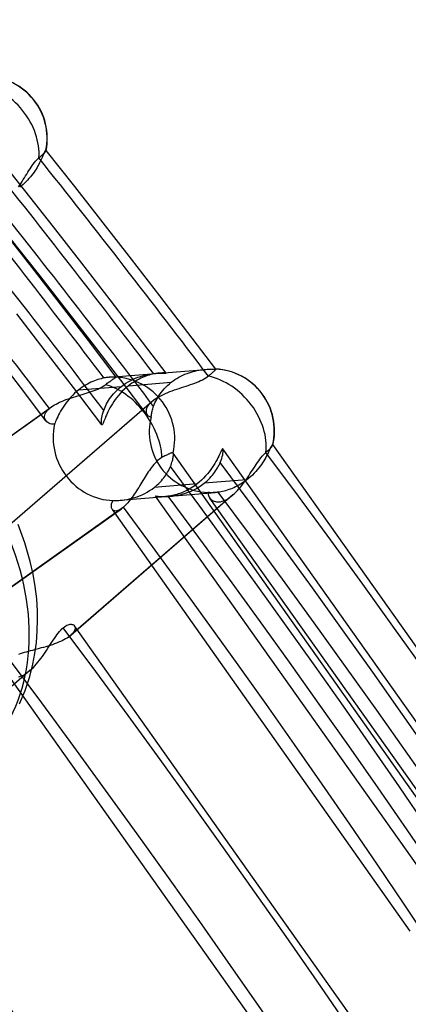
# Model space of a CAD drawing. Header units: millimetres. Extents: x -216 to 210, y -272 to 267.
# Tile 82 of 87: x 131 to 140, y 81 to 102. Entities that reach past the tile are written whole.
import ezdxf

# ---------------------------------------------------------------- set-up
doc = ezdxf.new("R2010")
doc.units = ezdxf.units.MM
doc.layers.add('MAIN-1', color=7, linetype='Continuous')

msp = doc.modelspace()

# ---------------------------------------------------------------- linework, layer by layer
at = {"layer": 'MAIN-1'}
for p, q in [((131.931, 99.515), (131.924, 99.502)), ((131.937, 99.525), (131.931, 99.515)), ((131.933, 99.499), (131.94, 99.507)), ((131.942, 99.531), (131.937, 99.525)), ((131.94, 99.507), (131.946, 99.514)), ((131.947, 99.535), (131.942, 99.531)), ((131.946, 99.514), (131.95, 99.521)), ((131.951, 99.536), (131.947, 99.535)), ((131.95, 99.521), (131.953, 99.526)), ((131.952, 99.536), (131.951, 99.536)), ((131.951, 99.536), (131.951, 99.536)), ((131.953, 99.535), (131.952, 99.536)), ((131.952, 99.536), (131.952, 99.536)), ((131.954, 99.534), (131.953, 99.535)), ((131.953, 99.535), (131.953, 99.535)), ((131.953, 99.535), (131.953, 99.535)), ((131.953, 99.526), (131.954, 99.53)), ((132.576, 98.748), (131.954, 99.535)), ((131.954, 99.533), (131.954, 99.534)), ((131.954, 99.532), (131.954, 99.533)), ((131.954, 99.533), (131.954, 99.533)), ((131.954, 99.531), (131.954, 99.532)), ((131.954, 99.53), (131.954, 99.531)), ((131.496, 98.659), (130.873, 99.444)), ((131.702, 99.269), (131.726, 99.298)), ((131.726, 99.298), (131.75, 99.325)), ((131.75, 99.325), (131.774, 99.35)), ((131.774, 99.35), (131.798, 99.372)), ((131.798, 99.372), (131.816, 99.388)), ((131.829, 99.292), (131.813, 99.261)), ((131.816, 99.388), (131.833, 99.403)), ((131.844, 99.322), (131.829, 99.292)), ((131.833, 99.403), (131.85, 99.418)), ((131.857, 99.35), (131.844, 99.322)), ((131.85, 99.418), (131.866, 99.433)), ((131.869, 99.377), (131.857, 99.35)), ((131.866, 99.433), (131.881, 99.446)), ((131.88, 99.403), (131.869, 99.377)), ((131.891, 99.427), (131.88, 99.403)), ((131.881, 99.446), (131.894, 99.459)), ((131.9, 99.449), (131.891, 99.427)), ((131.894, 99.459), (131.906, 99.471)), ((131.909, 99.469), (131.9, 99.449)), ((131.906, 99.471), (131.917, 99.481)), ((131.917, 99.487), (131.909, 99.469)), ((131.924, 99.502), (131.917, 99.487)), ((131.917, 99.481), (131.926, 99.491)), ((131.926, 99.491), (131.933, 99.499)), ((131.559, 99.058), (131.583, 99.097)), ((131.583, 99.097), (131.607, 99.134)), ((131.607, 99.134), (131.63, 99.17)), ((131.63, 99.17), (131.654, 99.205)), ((131.654, 99.205), (131.678, 99.238)), ((131.678, 99.238), (131.702, 99.269)), ((131.716, 99.094), (131.693, 99.06)), ((131.738, 99.129), (131.716, 99.094)), ((131.759, 99.163), (131.738, 99.129)), ((131.778, 99.196), (131.759, 99.163)), ((131.797, 99.229), (131.778, 99.196)), ((131.813, 99.261), (131.797, 99.229)), ((131.436, 98.859), (131.461, 98.899)), ((131.461, 98.899), (131.486, 98.94)), ((131.486, 98.94), (131.51, 98.98)), ((131.51, 98.98), (131.535, 99.019)), ((131.554, 98.888), (131.522, 98.855)), ((131.535, 99.019), (131.559, 99.058)), ((131.584, 98.922), (131.554, 98.888)), ((131.613, 98.956), (131.584, 98.922)), ((131.641, 98.991), (131.613, 98.956)), ((131.668, 99.025), (131.641, 98.991)), ((131.693, 99.06), (131.668, 99.025)), ((131.358, 98.739), (131.385, 98.778)), ((131.419, 98.761), (131.382, 98.732)), ((131.385, 98.778), (131.411, 98.819)), ((131.411, 98.819), (131.436, 98.859)), ((131.454, 98.791), (131.419, 98.761)), ((131.488, 98.823), (131.454, 98.791)), ((131.522, 98.855), (131.488, 98.823)), ((132.115, 97.871), (131.496, 98.659)), ((133.195, 97.959), (132.576, 98.748)), ((132.731, 97.08), (132.115, 97.871)), ((133.812, 97.168), (133.195, 97.959)), ((131.65, 96.992), (131.029, 97.789)), ((131.787, 96.855), (131.206, 97.594)), ((134.425, 96.374), (133.812, 97.168)), ((132.269, 96.191), (131.65, 96.992)), ((133.345, 96.286), (132.731, 97.08)), ((132.398, 96.07), (131.787, 96.855)), ((135.035, 95.579), (134.425, 96.374)), ((132.875, 95.4), (132.269, 96.191)), ((133.954, 95.491), (133.345, 96.286)), ((131.936, 95.181), (131.317, 95.982)), ((133.006, 95.284), (132.398, 96.07)), ((134.56, 94.694), (133.954, 95.491)), ((135.642, 94.781), (135.035, 95.579)), ((133.478, 94.606), (132.875, 95.4)), ((133.578, 94.538), (133.006, 95.284)), ((131.397, 94.385), (130.841, 95.111)), ((132.552, 94.378), (131.936, 95.181)), ((133.212, 94.588), (133.18, 94.581)), ((133.236, 94.592), (133.212, 94.588)), ((133.259, 94.596), (133.236, 94.592)), ((133.281, 94.599), (133.259, 94.596)), ((133.302, 94.602), (133.281, 94.599)), ((133.322, 94.604), (133.302, 94.602)), ((133.341, 94.606), (133.322, 94.604)), ((133.341, 94.606), (134.338, 94.687)), ((133.367, 94.608), (133.341, 94.606)), ((133.391, 94.609), (133.367, 94.608)), ((133.413, 94.609), (133.391, 94.609)), ((133.432, 94.609), (133.413, 94.609)), ((133.447, 94.609), (133.432, 94.609)), ((133.434, 94.581), (133.443, 94.587)), ((133.443, 94.587), (133.452, 94.592)), ((133.46, 94.608), (133.447, 94.609)), ((133.452, 94.592), (133.459, 94.597)), ((133.459, 94.597), (133.465, 94.6)), ((133.47, 94.607), (133.46, 94.608)), ((133.465, 94.6), (133.47, 94.603)), ((133.476, 94.606), (133.47, 94.607)), ((133.47, 94.603), (133.474, 94.605)), ((133.474, 94.605), (133.477, 94.605)), ((133.478, 94.606), (133.476, 94.606)), ((133.477, 94.605), (133.478, 94.606)), ((133.477, 94.605), (133.477, 94.605)), ((133.477, 94.605), (133.477, 94.605)), ((133.478, 94.606), (133.478, 94.606)), ((133.478, 94.606), (133.478, 94.606)), ((133.478, 94.606), (133.478, 94.606)), ((133.843, 94.56), (133.896, 94.583)), ((133.896, 94.583), (133.949, 94.603)), ((133.949, 94.603), (134.001, 94.621)), ((134.01, 94.582), (133.972, 94.563)), ((134.001, 94.621), (134.053, 94.637)), ((134.048, 94.599), (134.01, 94.582)), ((134.086, 94.615), (134.048, 94.599)), ((134.053, 94.637), (134.104, 94.65)), ((134.123, 94.628), (134.086, 94.615)), ((134.104, 94.65), (134.154, 94.661)), ((134.159, 94.641), (134.123, 94.628)), ((134.154, 94.661), (134.203, 94.67)), ((134.194, 94.651), (134.159, 94.641)), ((134.228, 94.661), (134.194, 94.651)), ((134.203, 94.67), (134.249, 94.677)), ((134.262, 94.669), (134.228, 94.661)), ((134.249, 94.677), (134.294, 94.683)), ((134.294, 94.676), (134.262, 94.669)), ((134.294, 94.683), (134.336, 94.687)), ((134.317, 94.68), (134.294, 94.676)), ((134.339, 94.684), (134.317, 94.68)), ((134.336, 94.687), (134.375, 94.69)), ((134.361, 94.687), (134.339, 94.684)), ((134.382, 94.69), (134.361, 94.687)), ((134.375, 94.69), (134.412, 94.692)), ((134.401, 94.692), (134.382, 94.69)), ((134.42, 94.694), (134.401, 94.692)), ((134.412, 94.692), (134.445, 94.693)), ((134.454, 94.696), (134.42, 94.694)), ((134.422, 94.694), (135.419, 94.775)), ((134.445, 94.693), (134.475, 94.693)), ((134.484, 94.697), (134.454, 94.696)), ((134.475, 94.693), (134.501, 94.693)), ((134.509, 94.697), (134.484, 94.697)), ((134.501, 94.693), (134.523, 94.693)), ((134.53, 94.697), (134.509, 94.697)), ((134.523, 94.693), (134.539, 94.693)), ((134.546, 94.696), (134.53, 94.697)), ((134.539, 94.693), (134.551, 94.693)), ((134.556, 94.695), (134.546, 94.696)), ((134.551, 94.693), (134.558, 94.693)), ((134.56, 94.694), (134.556, 94.695)), ((134.558, 94.693), (134.56, 94.694)), ((134.794, 94.579), (134.838, 94.604)), ((134.838, 94.604), (134.881, 94.627)), ((134.881, 94.627), (134.926, 94.649)), ((134.926, 94.649), (134.97, 94.668)), ((134.97, 94.668), (135.014, 94.686)), ((135.014, 94.686), (135.058, 94.701)), ((135.058, 94.701), (135.102, 94.716)), ((135.102, 94.716), (135.145, 94.728)), ((135.145, 94.728), (135.187, 94.739)), ((135.187, 94.739), (135.229, 94.748)), ((135.229, 94.748), (135.27, 94.756)), ((135.27, 94.756), (135.309, 94.762)), ((135.309, 94.762), (135.347, 94.768)), ((135.347, 94.768), (135.384, 94.772)), ((135.384, 94.772), (135.419, 94.775)), ((135.421, 94.582), (135.387, 94.561)), ((135.419, 94.775), (135.451, 94.778)), ((135.452, 94.604), (135.421, 94.582)), ((135.451, 94.778), (135.482, 94.779)), ((135.48, 94.626), (135.452, 94.604)), ((135.498, 94.641), (135.48, 94.626)), ((135.482, 94.779), (135.511, 94.78)), ((135.515, 94.657), (135.498, 94.641)), ((135.511, 94.78), (135.537, 94.781)), ((135.532, 94.671), (135.515, 94.657)), ((135.548, 94.685), (135.532, 94.671)), ((135.537, 94.781), (135.561, 94.781)), ((135.563, 94.699), (135.548, 94.685)), ((135.561, 94.781), (135.582, 94.781)), ((135.576, 94.711), (135.563, 94.699)), ((135.588, 94.722), (135.576, 94.711)), ((135.582, 94.781), (135.601, 94.781)), ((135.599, 94.732), (135.588, 94.722)), ((135.608, 94.741), (135.599, 94.732)), ((135.601, 94.781), (135.616, 94.781)), ((135.617, 94.749), (135.608, 94.741)), ((135.616, 94.781), (135.627, 94.781)), ((135.624, 94.757), (135.617, 94.749)), ((135.63, 94.763), (135.624, 94.757)), ((135.627, 94.781), (135.635, 94.781)), ((135.635, 94.769), (135.63, 94.763)), ((135.635, 94.781), (135.64, 94.781)), ((135.639, 94.773), (135.635, 94.769)), ((135.641, 94.777), (135.639, 94.773)), ((135.64, 94.781), (135.64, 94.781)), ((135.64, 94.781), (135.641, 94.781)), ((135.641, 94.781), (135.641, 94.781)), ((135.641, 94.781), (135.641, 94.781)), ((135.641, 94.781), (135.641, 94.781)), ((135.641, 94.781), (135.641, 94.781)), ((135.641, 94.781), (135.641, 94.781)), ((135.641, 94.781), (135.642, 94.781)), ((135.642, 94.779), (135.641, 94.777)), ((135.642, 94.781), (135.642, 94.781)), ((135.642, 94.781), (135.642, 94.781)), ((135.642, 94.781), (135.642, 94.781)), ((135.642, 94.781), (135.642, 94.781)), ((135.642, 94.781), (135.642, 94.779)), ((131.951, 93.658), (131.397, 94.385)), ((133.164, 93.572), (132.552, 94.378)), ((132.663, 94.33), (133.59, 94.406)), ((132.738, 94.385), (132.701, 94.358)), ((132.776, 94.41), (132.738, 94.385)), ((132.814, 94.433), (132.776, 94.41)), ((132.853, 94.455), (132.814, 94.433)), ((132.891, 94.475), (132.853, 94.455)), ((132.929, 94.494), (132.891, 94.475)), ((132.967, 94.511), (132.929, 94.494)), ((133.004, 94.526), (132.967, 94.511)), ((133.041, 94.54), (133.004, 94.526)), ((133.077, 94.552), (133.041, 94.54)), ((133.113, 94.563), (133.077, 94.552)), ((133.147, 94.573), (133.113, 94.563)), ((133.116, 94.365), (133.152, 94.383)), ((133.18, 94.581), (133.147, 94.573)), ((133.152, 94.383), (133.185, 94.402)), ((133.185, 94.402), (133.216, 94.422)), ((133.216, 94.422), (133.244, 94.442)), ((133.244, 94.442), (133.264, 94.457)), ((133.264, 94.457), (133.284, 94.472)), ((133.284, 94.472), (133.304, 94.487)), ((133.304, 94.487), (133.322, 94.501)), ((133.322, 94.501), (133.34, 94.514)), ((133.34, 94.514), (133.357, 94.526)), ((133.357, 94.526), (133.372, 94.538)), ((133.372, 94.538), (133.387, 94.548)), ((133.387, 94.548), (133.4, 94.557)), ((133.4, 94.557), (133.412, 94.566)), ((133.412, 94.566), (133.423, 94.573)), ((133.423, 94.573), (133.434, 94.581)), ((133.516, 94.343), (133.552, 94.375)), ((133.552, 94.375), (133.59, 94.406)), ((134.147, 93.79), (133.578, 94.538)), ((133.59, 94.406), (133.638, 94.441)), ((133.638, 94.441), (133.688, 94.475)), ((133.697, 94.38), (133.652, 94.34)), ((133.688, 94.475), (133.739, 94.506)), ((133.744, 94.418), (133.697, 94.38)), ((133.739, 94.506), (133.791, 94.534)), ((133.744, 94.418), (134.671, 94.494)), ((133.781, 94.446), (133.744, 94.418)), ((133.819, 94.473), (133.781, 94.446)), ((133.791, 94.534), (133.843, 94.56)), ((133.857, 94.498), (133.819, 94.473)), ((133.895, 94.521), (133.857, 94.498)), ((133.934, 94.543), (133.895, 94.521)), ((133.972, 94.563), (133.934, 94.543)), ((134.52, 94.355), (134.555, 94.391)), ((134.555, 94.391), (134.592, 94.427)), ((134.592, 94.427), (134.631, 94.461)), ((134.631, 94.461), (134.671, 94.494)), ((134.671, 94.494), (134.711, 94.524)), ((134.711, 94.524), (134.752, 94.552)), ((134.752, 94.552), (134.794, 94.579)), ((134.886, 94.372), (134.835, 94.355)), ((134.936, 94.388), (134.886, 94.372)), ((134.986, 94.405), (134.936, 94.388)), ((135.035, 94.421), (134.986, 94.405)), ((135.084, 94.437), (135.035, 94.421)), ((135.132, 94.453), (135.084, 94.437)), ((135.179, 94.47), (135.132, 94.453)), ((135.224, 94.487), (135.179, 94.47)), ((135.268, 94.504), (135.224, 94.487)), ((135.31, 94.523), (135.268, 94.504)), ((135.35, 94.542), (135.31, 94.523)), ((135.387, 94.561), (135.35, 94.542)), ((132.493, 94.173), (132.455, 94.131)), ((132.46, 94.142), (132.506, 94.158)), ((132.533, 94.215), (132.493, 94.173)), ((132.506, 94.158), (132.552, 94.172)), ((132.575, 94.255), (132.533, 94.215)), ((132.552, 94.172), (132.598, 94.187)), ((132.618, 94.293), (132.575, 94.255)), ((132.598, 94.187), (132.645, 94.201)), ((132.663, 94.33), (132.618, 94.293)), ((132.645, 94.201), (132.691, 94.215)), ((132.701, 94.358), (132.663, 94.33)), ((132.691, 94.215), (132.737, 94.229)), ((132.737, 94.229), (132.782, 94.243)), ((132.782, 94.243), (132.827, 94.257)), ((132.827, 94.257), (132.871, 94.271)), ((132.871, 94.271), (132.915, 94.285)), ((132.915, 94.285), (132.957, 94.3)), ((132.957, 94.3), (132.999, 94.315)), ((132.999, 94.315), (133.04, 94.331)), ((133.04, 94.331), (133.079, 94.347)), ((133.079, 94.347), (133.116, 94.365)), ((133.335, 94.134), (133.36, 94.17)), ((133.36, 94.17), (133.388, 94.206)), ((133.388, 94.206), (133.417, 94.241)), ((133.417, 94.241), (133.448, 94.276)), ((133.448, 94.276), (133.481, 94.31)), ((133.491, 94.165), (133.456, 94.119)), ((133.481, 94.31), (133.516, 94.343)), ((133.528, 94.21), (133.491, 94.165)), ((133.567, 94.255), (133.528, 94.21)), ((133.609, 94.298), (133.567, 94.255)), ((133.652, 94.34), (133.609, 94.298)), ((134.373, 94.159), (134.336, 94.136)), ((134.356, 94.123), (134.378, 94.162)), ((134.412, 94.181), (134.373, 94.159)), ((134.378, 94.162), (134.402, 94.202)), ((134.402, 94.202), (134.428, 94.241)), ((134.454, 94.203), (134.412, 94.181)), ((134.428, 94.241), (134.457, 94.279)), ((134.497, 94.224), (134.454, 94.203)), ((134.457, 94.279), (134.488, 94.317)), ((134.488, 94.317), (134.52, 94.355)), ((134.542, 94.245), (134.497, 94.224)), ((134.588, 94.265), (134.542, 94.245)), ((134.636, 94.284), (134.588, 94.265)), ((134.685, 94.303), (134.636, 94.284)), ((134.735, 94.321), (134.685, 94.303)), ((134.785, 94.338), (134.735, 94.321)), ((134.835, 94.355), (134.785, 94.338)), ((124.614, 88.655), (132.074, 93.962)), ((134.247, 94.069), (130.738, 91.031)), ((134.302, 94.113), (130.797, 91.077)), ((132.042, 93.938), (132.05, 93.944)), ((132.05, 93.944), (132.057, 93.95)), ((132.057, 93.95), (132.066, 93.956)), ((132.066, 93.956), (132.074, 93.962)), ((132.074, 93.962), (132.104, 93.982)), ((132.104, 93.982), (132.136, 94.002)), ((132.136, 94.002), (132.171, 94.021)), ((132.171, 94.021), (132.208, 94.04)), ((132.208, 94.04), (132.246, 94.059)), ((132.246, 94.059), (132.287, 94.076)), ((132.287, 94.076), (132.328, 94.094)), ((132.323, 93.955), (132.296, 93.912)), ((132.353, 93.999), (132.323, 93.955)), ((132.328, 94.094), (132.371, 94.11)), ((132.385, 94.043), (132.353, 93.999)), ((132.371, 94.11), (132.415, 94.127)), ((132.418, 94.087), (132.385, 94.043)), ((132.415, 94.127), (132.46, 94.142)), ((132.455, 94.131), (132.418, 94.087)), ((133.22, 93.918), (133.235, 93.953)), ((133.235, 93.953), (133.251, 93.988)), ((133.251, 93.988), (133.269, 94.024)), ((133.269, 94.024), (133.289, 94.061)), ((133.289, 94.061), (133.311, 94.097)), ((133.311, 94.097), (133.335, 94.134)), ((133.367, 93.983), (133.342, 93.939)), ((133.394, 94.028), (133.367, 93.983)), ((133.424, 94.074), (133.394, 94.028)), ((133.456, 94.119), (133.424, 94.074)), ((134.149, 93.954), (134.136, 93.926)), ((134.166, 93.982), (134.149, 93.954)), ((134.188, 94.011), (134.166, 93.982)), ((134.215, 94.04), (134.188, 94.011)), ((134.247, 94.069), (134.215, 94.04)), ((134.255, 94.077), (134.247, 94.069)), ((134.264, 94.084), (134.255, 94.077)), ((134.273, 94.091), (134.264, 94.084)), ((134.271, 93.919), (134.279, 93.945)), ((134.282, 94.098), (134.273, 94.091)), ((134.279, 93.945), (134.288, 93.972)), ((134.292, 94.106), (134.282, 94.098)), ((134.288, 93.972), (134.302, 94.009)), ((134.302, 94.113), (134.292, 94.106)), ((134.336, 94.136), (134.302, 94.113)), ((134.302, 94.009), (134.318, 94.047)), ((134.318, 94.047), (134.336, 94.085)), ((134.336, 94.085), (134.356, 94.123)), ((124.572, 88.623), (132.027, 93.925)), ((131.922, 93.751), (131.926, 93.779)), ((131.923, 93.724), (131.922, 93.751)), ((131.926, 93.779), (131.935, 93.808)), ((131.935, 93.808), (131.95, 93.837)), ((131.95, 93.837), (131.97, 93.866)), ((131.97, 93.866), (131.996, 93.896)), ((131.996, 93.896), (132.027, 93.925)), ((132.027, 93.925), (132.034, 93.931)), ((132.034, 93.931), (132.042, 93.938)), ((132.208, 93.747), (132.191, 93.71)), ((132.227, 93.786), (132.208, 93.747)), ((132.248, 93.827), (132.227, 93.786)), ((132.271, 93.869), (132.248, 93.827)), ((132.296, 93.912), (132.271, 93.869)), ((133.161, 93.694), (133.166, 93.727)), ((133.166, 93.727), (133.173, 93.763)), ((133.173, 93.763), (133.182, 93.802)), ((133.182, 93.802), (133.194, 93.842)), ((133.194, 93.842), (133.207, 93.883)), ((133.207, 93.883), (133.22, 93.918)), ((133.248, 93.742), (133.235, 93.709)), ((133.263, 93.777), (133.248, 93.742)), ((133.28, 93.814), (133.263, 93.777)), ((133.298, 93.854), (133.28, 93.814)), ((133.319, 93.896), (133.298, 93.854)), ((133.342, 93.939), (133.319, 93.896)), ((134.128, 93.9), (134.124, 93.874)), ((134.124, 93.874), (134.124, 93.851)), ((134.124, 93.851), (134.128, 93.828)), ((134.136, 93.926), (134.128, 93.9)), ((134.128, 93.828), (134.136, 93.808)), ((134.136, 93.808), (134.147, 93.79)), ((134.147, 93.79), (134.158, 93.778)), ((134.158, 93.778), (134.171, 93.767)), ((134.171, 93.767), (134.185, 93.758)), ((134.185, 93.758), (134.201, 93.751)), ((134.201, 93.751), (134.219, 93.746)), ((134.219, 93.746), (134.238, 93.743)), ((134.238, 93.743), (134.239, 93.761)), ((134.239, 93.761), (134.241, 93.78)), ((134.241, 93.78), (134.244, 93.8)), ((134.244, 93.8), (134.248, 93.822)), ((134.248, 93.822), (134.252, 93.844)), ((134.252, 93.844), (134.258, 93.868)), ((134.258, 93.868), (134.264, 93.893)), ((134.264, 93.893), (134.271, 93.919)), ((131.929, 93.699), (131.923, 93.724)), ((131.939, 93.676), (131.929, 93.699)), ((131.954, 93.654), (131.939, 93.676)), ((131.972, 93.635), (131.954, 93.654)), ((131.993, 93.618), (131.972, 93.635)), ((132.017, 93.604), (131.993, 93.618)), ((132.045, 93.594), (132.017, 93.604)), ((132.074, 93.586), (132.045, 93.594)), ((132.105, 93.582), (132.074, 93.586)), ((132.139, 93.582), (132.105, 93.582)), ((132.15, 93.61), (132.139, 93.582)), ((132.162, 93.641), (132.15, 93.61)), ((132.176, 93.674), (132.162, 93.641)), ((132.191, 93.71), (132.176, 93.674)), ((133.156, 93.637), (133.158, 93.664)), ((133.156, 93.614), (133.156, 93.637)), ((133.157, 93.595), (133.156, 93.614)), ((133.16, 93.581), (133.157, 93.595)), ((133.158, 93.664), (133.161, 93.694)), ((133.163, 93.573), (133.16, 93.581)), ((133.168, 93.569), (133.163, 93.573)), ((133.173, 93.571), (133.168, 93.569)), ((133.179, 93.578), (133.173, 93.571)), ((133.186, 93.59), (133.179, 93.578)), ((133.194, 93.606), (133.186, 93.59)), ((133.202, 93.626), (133.194, 93.606)), ((133.212, 93.651), (133.202, 93.626)), ((133.223, 93.678), (133.212, 93.651)), ((133.235, 93.709), (133.223, 93.678)), ((136.836, 93.089), (136.826, 93.068)), ((136.845, 93.107), (136.836, 93.089)), ((136.843, 93.08), (136.856, 93.095)), ((136.853, 93.121), (136.845, 93.107)), ((136.86, 93.132), (136.853, 93.121)), ((136.856, 93.095), (136.866, 93.109)), ((136.866, 93.139), (136.86, 93.132)), ((136.871, 93.142), (136.866, 93.139)), ((136.866, 93.109), (136.873, 93.121)), ((136.875, 93.14), (136.871, 93.142)), ((136.873, 93.121), (136.877, 93.13)), ((136.876, 93.14), (136.875, 93.14)), ((136.875, 93.14), (136.875, 93.14)), ((136.875, 93.14), (136.875, 93.14)), ((136.876, 93.139), (136.876, 93.14)), ((136.876, 93.14), (136.876, 93.14)), ((136.877, 93.138), (136.876, 93.139)), ((136.876, 93.139), (136.876, 93.139)), ((144.118, 82.923), (136.876, 93.139)), ((136.877, 93.137), (136.877, 93.138)), ((136.878, 93.135), (136.877, 93.137)), ((136.877, 93.13), (136.878, 93.132)), ((136.878, 93.134), (136.878, 93.135)), ((136.878, 93.132), (136.878, 93.134)), ((134.492, 92.871), (134.47, 92.859)), ((134.513, 92.883), (134.492, 92.871)), ((134.533, 92.894), (134.513, 92.883)), ((134.552, 92.904), (134.533, 92.894)), ((134.57, 92.913), (134.552, 92.904)), ((134.587, 92.921), (134.57, 92.913)), ((134.603, 92.929), (134.587, 92.921)), ((134.618, 92.935), (134.603, 92.929)), ((134.631, 92.941), (134.618, 92.935)), ((134.644, 92.946), (134.631, 92.941)), ((134.656, 92.951), (134.644, 92.946)), ((134.667, 92.955), (134.656, 92.951)), ((134.677, 92.958), (134.667, 92.955)), ((134.686, 92.96), (134.677, 92.958)), ((134.694, 92.961), (134.686, 92.96)), ((134.7, 92.962), (134.694, 92.961)), ((134.705, 92.961), (134.7, 92.962)), ((134.709, 92.96), (134.705, 92.961)), ((134.712, 92.958), (134.709, 92.96)), ((134.713, 92.958), (134.712, 92.958)), ((134.712, 92.958), (134.712, 92.958)), ((134.712, 92.958), (134.712, 92.958)), ((134.713, 92.957), (134.713, 92.958)), ((134.716, 92.951), (134.713, 92.957)), ((134.713, 92.957), (134.713, 92.957)), ((134.713, 92.957), (134.713, 92.957)), ((141.256, 83.69), (134.713, 92.957)), ((134.713, 92.86), (134.716, 92.882)), ((134.718, 92.943), (134.716, 92.951)), ((134.716, 92.882), (134.718, 92.901)), ((134.719, 92.931), (134.718, 92.943)), ((134.718, 92.901), (134.719, 92.917)), ((134.719, 92.917), (134.719, 92.931)), ((135.704, 92.892), (135.686, 92.855)), ((135.72, 92.926), (135.704, 92.892)), ((135.735, 92.957), (135.72, 92.926)), ((135.748, 92.985), (135.735, 92.957)), ((135.759, 93.008), (135.748, 92.985)), ((135.769, 93.026), (135.759, 93.008)), ((135.768, 92.841), (135.78, 92.881)), ((135.777, 93.04), (135.769, 93.026)), ((135.785, 93.048), (135.777, 93.04)), ((135.78, 92.881), (135.788, 92.917)), ((135.79, 93.051), (135.785, 93.048)), ((135.788, 92.917), (135.794, 92.95)), ((135.795, 93.048), (135.79, 93.051)), ((135.794, 92.95), (135.798, 92.98)), ((135.798, 93.039), (135.795, 93.048)), ((142.688, 83.305), (135.795, 93.048)), ((135.8, 93.024), (135.798, 93.039)), ((135.798, 92.98), (135.8, 93.004)), ((135.8, 93.004), (135.8, 93.024)), ((136.622, 92.858), (136.648, 92.89)), ((136.648, 92.89), (136.674, 92.919)), ((136.674, 92.919), (136.7, 92.946)), ((136.7, 92.946), (136.726, 92.969)), ((136.741, 92.894), (136.722, 92.859)), ((136.726, 92.969), (136.754, 92.994)), ((136.759, 92.928), (136.741, 92.894)), ((136.754, 92.994), (136.781, 93.018)), ((136.775, 92.96), (136.759, 92.928)), ((136.789, 92.99), (136.775, 92.96)), ((136.781, 93.018), (136.805, 93.041)), ((136.803, 93.018), (136.789, 92.99)), ((136.815, 93.045), (136.803, 93.018)), ((136.805, 93.041), (136.826, 93.062)), ((136.826, 93.068), (136.815, 93.045)), ((136.826, 93.062), (136.843, 93.08)), ((134.268, 92.675), (134.244, 92.644)), ((134.292, 92.705), (134.268, 92.675)), ((134.317, 92.733), (134.292, 92.705)), ((134.342, 92.759), (134.317, 92.733)), ((134.368, 92.784), (134.342, 92.759)), ((134.393, 92.806), (134.368, 92.784)), ((134.419, 92.826), (134.393, 92.806)), ((134.444, 92.844), (134.419, 92.826)), ((134.47, 92.859), (134.444, 92.844)), ((134.641, 92.634), (134.654, 92.663)), ((134.654, 92.663), (134.667, 92.696)), ((134.667, 92.696), (134.678, 92.727)), ((134.678, 92.727), (134.688, 92.757)), ((134.688, 92.757), (134.696, 92.785)), ((134.696, 92.785), (134.703, 92.812)), ((134.703, 92.812), (134.709, 92.837)), ((134.709, 92.837), (134.713, 92.86)), ((135.591, 92.687), (135.562, 92.642)), ((135.619, 92.732), (135.591, 92.687)), ((135.643, 92.775), (135.619, 92.732)), ((135.666, 92.816), (135.643, 92.775)), ((135.686, 92.855), (135.666, 92.816)), ((135.676, 92.632), (135.693, 92.663)), ((135.693, 92.663), (135.709, 92.694)), ((135.709, 92.694), (135.723, 92.724)), ((135.723, 92.724), (135.736, 92.754)), ((135.736, 92.754), (135.754, 92.799)), ((135.754, 92.799), (135.768, 92.841)), ((136.463, 92.63), (136.49, 92.671)), ((136.49, 92.671), (136.517, 92.711)), ((136.517, 92.711), (136.543, 92.751)), ((136.543, 92.751), (136.57, 92.788)), ((136.57, 92.788), (136.596, 92.824)), ((136.6, 92.67), (136.57, 92.632)), ((136.596, 92.824), (136.622, 92.858)), ((136.628, 92.709), (136.6, 92.67)), ((136.654, 92.747), (136.628, 92.709)), ((136.678, 92.785), (136.654, 92.747)), ((136.701, 92.823), (136.678, 92.785)), ((136.722, 92.859), (136.701, 92.823)), ((134.128, 92.474), (134.105, 92.438)), ((134.151, 92.51), (134.128, 92.474)), ((134.174, 92.545), (134.151, 92.51)), ((134.197, 92.579), (134.174, 92.545)), ((134.22, 92.612), (134.197, 92.579)), ((134.244, 92.644), (134.22, 92.612)), ((134.509, 92.417), (134.532, 92.448)), ((134.532, 92.448), (134.554, 92.479)), ((134.554, 92.479), (134.575, 92.511)), ((134.575, 92.511), (134.594, 92.542)), ((134.594, 92.542), (134.611, 92.573)), ((134.611, 92.573), (134.627, 92.604)), ((134.627, 92.604), (134.641, 92.634)), ((135.417, 92.458), (135.374, 92.413)), ((135.457, 92.504), (135.417, 92.458)), ((135.494, 92.55), (135.457, 92.504)), ((135.529, 92.596), (135.494, 92.55)), ((135.511, 92.413), (135.539, 92.444)), ((135.562, 92.642), (135.529, 92.596)), ((135.539, 92.444), (135.566, 92.475)), ((135.566, 92.475), (135.591, 92.506)), ((135.591, 92.506), (135.614, 92.537)), ((135.614, 92.537), (135.636, 92.569)), ((135.636, 92.569), (135.657, 92.601)), ((135.657, 92.601), (135.676, 92.632)), ((136.324, 92.418), (136.353, 92.461)), ((136.353, 92.461), (136.381, 92.503)), ((136.394, 92.443), (136.353, 92.408)), ((136.381, 92.503), (136.409, 92.546)), ((136.433, 92.479), (136.394, 92.443)), ((136.409, 92.546), (136.436, 92.588)), ((136.47, 92.517), (136.433, 92.479)), ((136.436, 92.588), (136.463, 92.63)), ((136.505, 92.555), (136.47, 92.517)), ((136.539, 92.593), (136.505, 92.555)), ((136.57, 92.632), (136.539, 92.593)), ((133.988, 92.249), (133.965, 92.211)), ((134.012, 92.287), (133.988, 92.249)), ((134.035, 92.325), (134.012, 92.287)), ((134.058, 92.363), (134.035, 92.325)), ((134.081, 92.401), (134.058, 92.363)), ((134.105, 92.438), (134.081, 92.401)), ((135.231, 92.287), (134.304, 92.211)), ((134.304, 92.211), (134.337, 92.238)), ((134.337, 92.238), (134.369, 92.266)), ((134.369, 92.266), (134.4, 92.295)), ((134.4, 92.295), (134.429, 92.325)), ((134.429, 92.325), (134.457, 92.355)), ((134.457, 92.355), (134.484, 92.386)), ((134.484, 92.386), (134.509, 92.417)), ((135.166, 92.239), (135.132, 92.216)), ((135.199, 92.262), (135.166, 92.239)), ((135.231, 92.287), (135.199, 92.262)), ((135.28, 92.327), (135.231, 92.287)), ((135.276, 92.223), (135.332, 92.259)), ((135.328, 92.369), (135.28, 92.327)), ((135.374, 92.413), (135.328, 92.369)), ((135.332, 92.259), (135.385, 92.299)), ((136.312, 92.375), (135.385, 92.299)), ((135.385, 92.299), (135.418, 92.327)), ((135.418, 92.327), (135.451, 92.355)), ((135.451, 92.355), (135.482, 92.384)), ((135.482, 92.384), (135.511, 92.413)), ((136.1, 92.238), (136.064, 92.22)), ((136.136, 92.258), (136.1, 92.238)), ((136.172, 92.279), (136.136, 92.258)), ((136.208, 92.301), (136.172, 92.279)), ((136.173, 92.215), (136.205, 92.254)), ((136.205, 92.254), (136.235, 92.294)), ((136.243, 92.324), (136.208, 92.301)), ((136.235, 92.294), (136.266, 92.335)), ((136.278, 92.349), (136.243, 92.324)), ((136.266, 92.335), (136.295, 92.376)), ((136.312, 92.375), (136.278, 92.349)), ((136.295, 92.376), (136.324, 92.418)), ((136.353, 92.408), (136.312, 92.375)), ((136.011, 92.045), (132.49, 88.996)), ((133.846, 92.03), (133.822, 91.996)), ((133.87, 92.064), (133.846, 92.03)), ((133.894, 92.1), (133.87, 92.064)), ((133.918, 92.137), (133.894, 92.1)), ((133.941, 92.174), (133.918, 92.137)), ((133.93, 92.007), (133.986, 92.028)), ((133.965, 92.211), (133.941, 92.174)), ((133.986, 92.028), (134.041, 92.052)), ((134.041, 92.052), (134.096, 92.078)), ((134.096, 92.078), (134.151, 92.108)), ((134.151, 92.108), (134.203, 92.14)), ((134.203, 92.14), (134.254, 92.174)), ((134.254, 92.174), (134.304, 92.211)), ((134.33, 92.018), (134.332, 92.019)), ((134.335, 92.016), (134.33, 92.018)), ((141.178, 82.343), (134.33, 92.018)), ((134.332, 92.019), (134.338, 92.019)), ((134.345, 92.014), (134.335, 92.016)), ((134.338, 92.019), (134.35, 92.019)), ((134.361, 92.012), (134.345, 92.014)), ((134.35, 92.019), (134.367, 92.018)), ((134.367, 92.018), (134.389, 92.017)), ((134.389, 92.017), (134.415, 92.015)), ((134.415, 92.015), (134.446, 92.014)), ((134.446, 92.014), (134.48, 92.013)), ((134.517, 92.013), (134.557, 92.014)), ((134.557, 92.014), (134.6, 92.015)), ((134.577, 92.013), (134.567, 92.012)), ((134.587, 92.014), (134.577, 92.013)), ((134.597, 92.016), (134.587, 92.014)), ((134.608, 92.017), (134.597, 92.016)), ((134.6, 92.015), (134.646, 92.018)), ((134.637, 92.021), (134.608, 92.017)), ((134.666, 92.027), (134.637, 92.021)), ((134.645, 92.018), (135.627, 92.098)), ((134.646, 92.018), (134.697, 92.023)), ((134.697, 92.033), (134.666, 92.027)), ((134.728, 92.04), (134.697, 92.033)), ((134.697, 92.023), (134.75, 92.031)), ((134.76, 92.048), (134.728, 92.04)), ((134.75, 92.031), (134.806, 92.04)), ((134.792, 92.057), (134.76, 92.048)), ((134.825, 92.068), (134.792, 92.057)), ((134.806, 92.04), (134.863, 92.052)), ((134.859, 92.08), (134.825, 92.068)), ((134.893, 92.092), (134.859, 92.08)), ((134.863, 92.052), (134.922, 92.067)), ((134.927, 92.106), (134.893, 92.092)), ((134.922, 92.067), (134.981, 92.085)), ((134.961, 92.122), (134.927, 92.106)), ((134.995, 92.138), (134.961, 92.122)), ((134.981, 92.085), (135.041, 92.106)), ((135.03, 92.156), (134.995, 92.138)), ((135.064, 92.175), (135.03, 92.156)), ((135.041, 92.106), (135.101, 92.13)), ((135.098, 92.195), (135.064, 92.175)), ((135.132, 92.216), (135.098, 92.195)), ((135.101, 92.13), (135.161, 92.158)), ((135.161, 92.158), (135.219, 92.189)), ((135.219, 92.189), (135.276, 92.223)), ((135.468, 92.098), (135.47, 92.076)), ((135.483, 92.097), (135.468, 92.098)), ((135.47, 92.076), (135.474, 92.055)), ((135.474, 92.055), (135.479, 92.034)), ((135.479, 92.034), (135.487, 92.015)), ((135.5, 92.096), (135.483, 92.097)), ((135.487, 92.015), (135.497, 91.996)), ((135.518, 92.095), (135.5, 92.096)), ((135.537, 92.095), (135.518, 92.095)), ((135.558, 92.095), (135.537, 92.095)), ((135.58, 92.096), (135.558, 92.095)), ((135.603, 92.097), (135.58, 92.096)), ((135.627, 92.098), (135.603, 92.097)), ((135.637, 92.099), (135.627, 92.098)), ((135.648, 92.1), (135.637, 92.099)), ((135.658, 92.101), (135.648, 92.1)), ((135.669, 92.103), (135.658, 92.101)), ((135.68, 92.104), (135.669, 92.103)), ((135.692, 92.105), (135.68, 92.104)), ((135.722, 92.11), (135.692, 92.105)), ((135.753, 92.116), (135.722, 92.11)), ((135.785, 92.122), (135.753, 92.116)), ((135.818, 92.13), (135.785, 92.122)), ((135.851, 92.139), (135.818, 92.13)), ((135.886, 92.149), (135.851, 92.139)), ((135.921, 92.161), (135.886, 92.149)), ((135.956, 92.174), (135.921, 92.161)), ((135.992, 92.188), (135.956, 92.174)), ((135.969, 92.011), (135.979, 92.019)), ((135.979, 92.019), (135.99, 92.028)), ((135.99, 92.028), (136.001, 92.037)), ((136.028, 92.203), (135.992, 92.188)), ((136.001, 92.037), (136.011, 92.046)), ((136.011, 92.046), (136.044, 92.076)), ((136.064, 92.22), (136.028, 92.203)), ((136.044, 92.076), (136.077, 92.108)), ((136.077, 92.108), (136.11, 92.142)), ((136.11, 92.142), (136.142, 92.177)), ((136.142, 92.177), (136.173, 92.215)), ((132.439, 88.957), (135.947, 91.995)), ((133.372, 91.807), (133.373, 91.828)), ((133.373, 91.786), (133.372, 91.807)), ((133.373, 91.828), (133.377, 91.851)), ((133.377, 91.851), (133.384, 91.875)), ((133.384, 91.875), (133.394, 91.9)), ((133.394, 91.9), (133.407, 91.925)), ((133.407, 91.925), (133.43, 91.925)), ((133.43, 91.925), (133.454, 91.925)), ((133.454, 91.925), (133.48, 91.926)), ((133.48, 91.926), (133.507, 91.927)), ((133.507, 91.927), (133.535, 91.928)), ((133.535, 91.928), (133.564, 91.93)), ((133.564, 91.93), (134.546, 92.01)), ((133.564, 91.93), (133.611, 91.935)), ((133.611, 91.935), (133.661, 91.941)), ((133.657, 91.801), (133.634, 91.78)), ((133.68, 91.823), (133.657, 91.801)), ((133.661, 91.941), (133.712, 91.95)), ((133.703, 91.848), (133.68, 91.823)), ((133.727, 91.874), (133.703, 91.848)), ((133.712, 91.95), (133.765, 91.96)), ((133.75, 91.902), (133.727, 91.874)), ((133.774, 91.932), (133.75, 91.902)), ((133.765, 91.96), (133.819, 91.973)), ((133.798, 91.963), (133.774, 91.932)), ((133.822, 91.996), (133.798, 91.963)), ((133.819, 91.973), (133.874, 91.989)), ((133.874, 91.989), (133.93, 92.007)), ((134.381, 92.01), (134.361, 92.012)), ((134.406, 92.008), (134.381, 92.01)), ((134.435, 92.007), (134.406, 92.008)), ((134.469, 92.007), (134.435, 92.007)), ((134.506, 92.008), (134.469, 92.007)), ((134.48, 92.013), (134.517, 92.013)), ((134.547, 92.01), (134.506, 92.008)), ((134.557, 92.011), (134.547, 92.01)), ((134.567, 92.012), (134.557, 92.011)), ((135.497, 91.996), (135.509, 91.979)), ((135.509, 91.979), (135.524, 91.961)), ((142.681, 81.852), (135.509, 91.979)), ((135.524, 91.961), (135.541, 91.945)), ((135.541, 91.945), (135.56, 91.93)), ((135.56, 91.93), (135.581, 91.918)), ((135.581, 91.918), (135.604, 91.908)), ((135.604, 91.908), (135.629, 91.901)), ((135.629, 91.901), (135.656, 91.896)), ((135.656, 91.896), (135.684, 91.895)), ((135.684, 91.895), (135.714, 91.896)), ((135.714, 91.896), (135.744, 91.9)), ((135.744, 91.9), (135.776, 91.908)), ((135.776, 91.908), (135.809, 91.919)), ((135.809, 91.919), (135.843, 91.933)), ((135.843, 91.933), (135.877, 91.95)), ((135.877, 91.95), (135.912, 91.971)), ((135.912, 91.971), (135.947, 91.995)), ((135.947, 91.995), (135.958, 92.003)), ((135.958, 92.003), (135.969, 92.011)), ((126.13, 86.439), (133.593, 91.747)), ((133.634, 91.78), (126.177, 86.475)), ((133.377, 91.767), (133.373, 91.786)), ((133.383, 91.75), (133.377, 91.767)), ((133.392, 91.734), (133.383, 91.75)), ((133.403, 91.721), (133.392, 91.734)), ((139.856, 82.563), (133.394, 91.731)), ((133.416, 91.71), (133.403, 91.721)), ((133.432, 91.702), (133.416, 91.71)), ((133.45, 91.698), (133.432, 91.702)), ((133.469, 91.696), (133.45, 91.698)), ((133.491, 91.699), (133.469, 91.696)), ((133.514, 91.705), (133.491, 91.699)), ((133.539, 91.715), (133.514, 91.705)), ((133.565, 91.729), (133.539, 91.715)), ((133.592, 91.747), (133.565, 91.729)), ((133.599, 91.752), (133.592, 91.747)), ((133.606, 91.757), (133.599, 91.752)), ((133.613, 91.763), (133.606, 91.757)), ((133.62, 91.768), (133.613, 91.763)), ((133.627, 91.774), (133.62, 91.768)), ((133.634, 91.78), (133.627, 91.774)), ((131.497, 91.003), (131.351, 91.402)), ((131.612, 90.602), (131.497, 91.003)), ((131.673, 90.328), (131.612, 90.602)), ((131.719, 90.055), (131.673, 90.328)), ((131.751, 89.785), (131.719, 90.055)), ((131.768, 89.519), (131.751, 89.785)), ((131.771, 89.341), (131.768, 89.519)), ((131.764, 89.089), (131.771, 89.341)), ((132.431, 89.225), (132.455, 89.232)), ((132.455, 89.232), (132.477, 89.236)), ((132.477, 89.236), (132.498, 89.237)), ((132.498, 89.237), (132.517, 89.234)), ((132.517, 89.234), (132.534, 89.23)), ((131.745, 88.841), (131.764, 89.089)), ((132.19, 89.006), (132.217, 89.042)), ((132.217, 89.042), (132.245, 89.076)), ((132.245, 89.076), (132.272, 89.106)), ((132.272, 89.106), (132.299, 89.134)), ((132.299, 89.134), (132.326, 89.159)), ((132.326, 89.159), (132.353, 89.181)), ((132.353, 89.181), (132.38, 89.199)), ((132.38, 89.199), (132.406, 89.214)), ((132.406, 89.214), (132.431, 89.225)), ((132.513, 89.018), (132.49, 88.996)), ((132.534, 89.04), (132.513, 89.018)), ((132.534, 89.23), (132.548, 89.222)), ((132.551, 89.061), (132.534, 89.04)), ((132.548, 89.222), (132.561, 89.213)), ((132.564, 89.082), (132.551, 89.061)), ((132.561, 89.213), (132.571, 89.201)), ((132.574, 89.102), (132.564, 89.082)), ((139.778, 79.023), (132.57, 89.202)), ((132.571, 89.201), (132.579, 89.188)), ((132.581, 89.122), (132.574, 89.102)), ((132.579, 89.188), (132.584, 89.173)), ((132.585, 89.14), (132.581, 89.122)), ((132.584, 89.173), (132.586, 89.157)), ((132.586, 89.157), (132.585, 89.14)), ((131.712, 88.6), (131.745, 88.841)), ((132.052, 88.801), (132.08, 88.845)), ((132.08, 88.845), (132.107, 88.887)), ((132.136, 88.808), (132.091, 88.792)), ((132.107, 88.887), (132.135, 88.928)), ((132.135, 88.928), (132.163, 88.968)), ((132.181, 88.825), (132.136, 88.808)), ((132.163, 88.968), (132.19, 89.006)), ((132.224, 88.843), (132.181, 88.825)), ((132.265, 88.861), (132.224, 88.843)), ((132.304, 88.879), (132.265, 88.861)), ((132.342, 88.898), (132.304, 88.879)), ((132.377, 88.917), (132.342, 88.898)), ((132.409, 88.937), (132.377, 88.917)), ((132.439, 88.957), (132.409, 88.937)), ((132.448, 88.964), (132.439, 88.957)), ((132.457, 88.97), (132.448, 88.964)), ((132.466, 88.977), (132.457, 88.97)), ((132.474, 88.983), (132.466, 88.977)), ((132.482, 88.99), (132.474, 88.983)), ((132.49, 88.996), (132.482, 88.99)), ((131.394, 88.592), (131.354, 88.577)), ((131.435, 88.606), (131.394, 88.592)), ((131.478, 88.619), (131.435, 88.606)), ((131.522, 88.632), (131.478, 88.619)), ((131.566, 88.644), (131.522, 88.632)), ((131.612, 88.657), (131.566, 88.644)), ((131.658, 88.669), (131.612, 88.657)), ((131.705, 88.681), (131.658, 88.669)), ((131.667, 88.365), (131.712, 88.6)), ((131.753, 88.694), (131.705, 88.681)), ((131.802, 88.707), (131.753, 88.694)), ((131.85, 88.72), (131.802, 88.707)), ((131.899, 88.733), (131.85, 88.72)), ((131.948, 88.747), (131.899, 88.733)), ((131.905, 88.58), (131.936, 88.625)), ((131.936, 88.625), (131.965, 88.669)), ((131.996, 88.762), (131.948, 88.747)), ((131.965, 88.669), (131.994, 88.713)), ((131.994, 88.713), (132.023, 88.758)), ((132.044, 88.777), (131.996, 88.762)), ((132.023, 88.758), (132.052, 88.801)), ((132.091, 88.792), (132.044, 88.777)), ((131.747, 88.373), (131.779, 88.412)), ((131.779, 88.412), (131.812, 88.452)), ((131.812, 88.452), (131.844, 88.494)), ((131.844, 88.494), (131.875, 88.537)), ((131.875, 88.537), (131.905, 88.58)), ((128.039, 85.147), (131.547, 88.185)), ((131.611, 88.235), (128.09, 85.185)), ((138.275, 78.051), (131.109, 88.168)), ((131.513, 88.161), (131.52, 88.166)), ((131.52, 88.166), (131.527, 88.17)), ((131.527, 88.17), (131.534, 88.175)), ((131.534, 88.175), (131.541, 88.18)), ((131.541, 88.18), (131.547, 88.185)), ((131.547, 88.185), (131.558, 88.192)), ((131.558, 88.192), (131.568, 88.2)), ((131.568, 88.2), (131.579, 88.209)), ((131.579, 88.209), (131.59, 88.217)), ((131.59, 88.217), (131.6, 88.226)), ((131.599, 88.098), (131.667, 88.365)), ((131.6, 88.226), (131.611, 88.235)), ((131.611, 88.235), (131.645, 88.266)), ((131.645, 88.266), (131.679, 88.299)), ((131.679, 88.299), (131.713, 88.335)), ((131.713, 88.335), (131.747, 88.373)), ((131.353, 88.091), (131.388, 88.101)), ((131.388, 88.101), (131.424, 88.114)), ((131.424, 88.114), (131.462, 88.132)), ((131.462, 88.132), (131.5, 88.153)), ((131.498, 87.795), (131.599, 88.098)), ((131.5, 88.153), (131.507, 88.157)), ((131.507, 88.157), (131.513, 88.161)), ((131.376, 87.508), (131.498, 87.795))]:
    msp.add_line(p, q, dxfattribs=at)
for centre, start, end in [((130.639, 99.797), 348.5159, 88.7406), ((135.571, 93.441), 346.6165, 87.0154)]:
    msp.add_arc(centre, 1.343, start, end, dxfattribs=at)
for centre, major_axis, ratio, start_param, end_param in [((-0.5, -0.433), (123.73, -142.871), 0.75, 0.713724, 3.451437), ((0, 0), (-123.075, 142.115), 0.75, -2.427868, 0.713724), ((-5, -4.33), (-117.838, 136.067), 0.75, -2.427868, -0.857072), ((-4.5, -3.897), (-117.183, 135.311), 0.75, -2.427868, -0.857072), ((130.639, 99.797), (-0.109, 1.338), 0.996262, -1.847662, -0.103561), ((130.639, 99.797), (0.879, -1.015), 0.75, 0.635439, 2.40371), ((12.529, 10.85), (-129.487, 149.519), 0.75, -1.657673, -1.627268), ((16.929, 14.661), (-123.628, 142.753), 0.75, -1.657472, -1.627468), ((21.329, 18.471), (-117.769, 135.988), 0.75, -1.658216, -1.626724), ((12.529, 10.85), (128.315, -148.166), 0.75, 1.484589, 1.513656), ((16.929, 14.661), (122.456, -141.4), 0.75, 1.483892, 1.514353), ((21.329, 18.471), (116.597, -134.635), 0.75, 1.484047, 1.514198), ((126.941, 90.348), (-3.515, 4.059), 0.75, 3.069919, 6.211512), ((133.41, 93.265), (-0.109, 1.338), 0.996262, -1.882042, -0.131669), ((135.571, 93.441), (0.879, -1.015), 0.75, 0.594535, 2.362806), ((135.571, 93.441), (-0.109, 1.338), 0.996262, -1.877364, -0.133264), ((133.41, 93.265), (0.778, -1.094), 0.65974, 1.633869, 2.475303), ((133.41, 93.265), (0.778, -1.094), 0.65974, 0.79001, 1.633869), ((135.571, 93.441), (-1.275, -0.535), 0.967813, -0.635951, 1.110073), ((133.41, 93.265), (0.461, -1.265), 0.961565, -2.146975, -0.365061), ((12.529, 10.85), (-129.487, 149.519), 0.75, -2.427868, -1.668171), ((21.329, 18.471), (-117.769, 135.988), 0.75, -2.427868, -1.671609), ((16.929, 14.661), (-123.628, 142.753), 0.75, -2.427868, -1.670221), ((16.929, 14.661), (122.456, -141.4), 0.75, 0.713724, 1.471393), ((12.529, 10.85), (128.315, -148.166), 0.75, 0.713724, 1.472653), ((21.329, 18.471), (116.597, -134.635), 0.75, 0.713724, 1.468967), ((8.129, 7.04), (-129.487, 149.519), 0.75, -2.427868, -1.668171), ((8.129, 7.04), (128.315, -148.166), 0.75, 0.713724, 1.473773), ((21.329, 18.471), (-108.629, 125.434), 0.75, -2.427868, -1.674838), ((21.329, 18.471), (107.457, -124.08), 0.75, 0.713724, 1.466401), ((3.729, 3.229), (-129.487, 149.519), 0.75, -2.427868, -1.668171), ((3.729, 3.229), (128.315, -148.166), 0.75, 0.713724, 1.473773)]:
    msp.add_ellipse(centre, major_axis=major_axis, ratio=ratio, start_param=start_param, end_param=end_param, dxfattribs=at)

doc.saveas('drawing.dxf')
